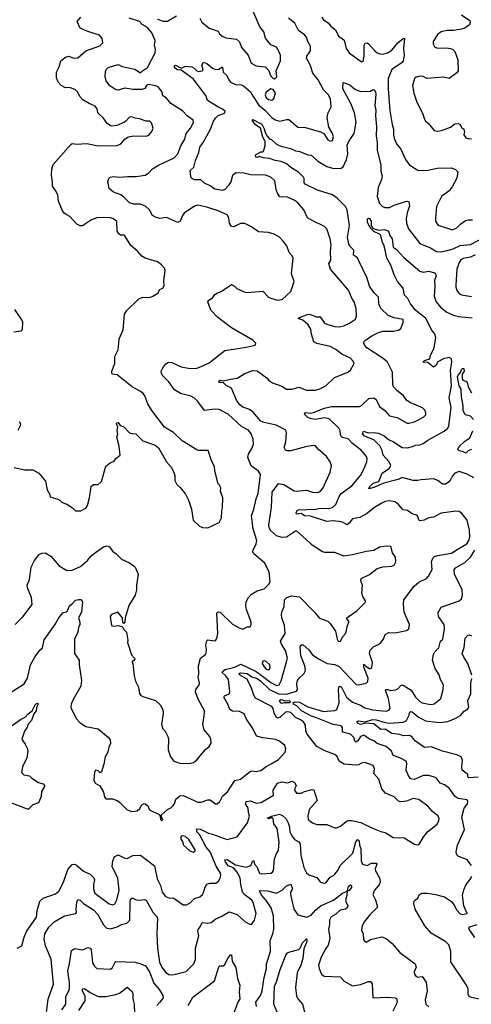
# Model space of a CAD drawing. Extents: x 2199565 to 2323334, y 894172 to 1018966.
# Tile 183 of 256: x 2228827 to 2232853, y 970085 to 978872. Entities that reach past the tile are written whole.
import ezdxf

# ---------------------------------------------------------------- set-up
doc = ezdxf.new("R2010")
doc.units = 0

msp = doc.modelspace()

# ---------------------------------------------------------------- linework, layer by layer
at = {"layer": '0CON10XD'}
for points in [[(2230433.6, 978885), (2230451.1, 978851.1), (2230515, 978796.4), (2230595, 978770.8), (2230608, 978745), (2230631.2, 978725), (2230665, 978711.5), (2230758.9, 978698.9), (2230785, 978674.4), (2230804.7, 978624.7), (2230863.6, 978555), (2230890, 978485), (2230935, 978458.9), (2231015, 978450), (2231047.8, 978417.8), (2231064, 978375), (2231085, 978347.5), (2231097, 978343), (2231118.3, 978361.7), (2231114, 978415), (2231151.4, 978505), (2231151.4, 978555), (2231126.2, 978615), (2231115, 978625.8), (2231065, 978648), (2231017.4, 978707.4), (2231004.2, 978765), (2230968.5, 978808.5), (2230905.3, 978955.3)], [(2228695, 972836), (2228865, 972945.8), (2228897.3, 972995), (2228921.5, 973115), (2228965, 973187.5), (2229007.5, 973245), (2229029.4, 973265), (2229045, 973338.8), (2229139.4, 973470.6), (2229174.6, 973535.4), (2229212, 973578), (2229249.9, 973590.1), (2229269.7, 973640.3), (2229295, 973658), (2229325, 973690.8), (2229355, 973698.6), (2229375, 973696.2), (2229387.3, 973677.3), (2229376.7, 973585), (2229350.8, 973535), (2229363.8, 973495), (2229363.8, 973475), (2229352, 973448), (2229345.8, 973405), (2229315, 973343.3), (2229315, 973290), (2229315.7, 973215), (2229355.7, 973155.7), (2229355.7, 973115), (2229377.5, 972975), (2229372, 972925), (2229301.9, 972805), (2229284.2, 972764.2), (2229283, 972733), (2229331.2, 972635), (2229365, 972596), (2229415, 972565.7), (2229525, 972543.8), (2229617.5, 972465), (2229633.3, 972445), (2229636.4, 972413.6), (2229620.7, 972379.3), (2229613.3, 972335), (2229588.8, 972295), (2229576.7, 972226.7), (2229555, 972160), (2229545, 972150), (2229525, 972168.8), (2229503.3, 972175), (2229492.5, 972155), (2229487.5, 972085), (2229498.8, 972058.8), (2229540, 972035), (2229575, 971977.5), (2229582.5, 971935), (2229595, 971920), (2229655, 971918.6), (2229694.5, 971904.5), (2229715, 971889.2), (2229785, 971820), (2229825, 971805.8), (2229875, 971812.5), (2229898, 971832), (2229915, 971866.2), (2229935, 971876.7), (2229945, 971873.3), (2229968, 971855), (2229985, 971820.8), (2230069.3, 971779.3), (2230080, 971765), (2230082.5, 971735), (2230095, 971722.5), (2230102.5, 971735), (2230090, 971755), (2230090, 971775), (2230145, 971823.8), (2230175, 971838.6), (2230191.4, 971855), (2230205.6, 971875), (2230218.8, 971915), (2230253.6, 971946.4), (2230285, 971947.1), (2230415, 971887.8), (2230445, 971887.8), (2230505, 971910.8), (2230525, 971910), (2230573.3, 971875), (2230587, 971873), (2230612, 971895), (2230635, 971943.8), (2230678.3, 971981.7), (2230745, 972081.2), (2230795.3, 972094.7), (2230885, 972166.2), (2230895, 972170), (2230935, 972162.9), (2230975, 972170.8), (2231023, 972207), (2231069.2, 972230.8), (2231135, 972268.8), (2231193.6, 972336.4), (2231200, 972365), (2231190, 972395), (2231142.3, 972432.3), (2231107.4, 972447.4), (2230995, 972461.8), (2230938.2, 972478.2), (2230906.4, 972545), (2230849.2, 972629.2), (2230828.6, 972678.6), (2230785, 972697.3), (2230725, 972701), (2230699.1, 972715), (2230681.8, 972765), (2230645.6, 972825), (2230652.2, 972837.8), (2230693.1, 972856.9), (2230700.9, 972875), (2230687.5, 972985), (2230665, 973017.4), (2230631.6, 973045), (2230633.6, 973055), (2230657.5, 973072.5), (2230745.6, 973095), (2230799.1, 973119.1), (2230935, 973055.2), (2230992.1, 973012.1), (2231065, 972955.5), (2231115, 972930.7), (2231138.5, 972935), (2231157.3, 972972.7), (2231212.7, 973175), (2231195, 973242), (2231159.4, 973299.4), (2231152.5, 973325), (2231194.5, 973395), (2231187.9, 973465), (2231163.8, 973535), (2231161.2, 973565), (2231166.1, 973593.9), (2231183.3, 973635), (2231186.8, 973693.2), (2231208, 973715), (2231250.9, 973729.1), (2231320.9, 973720.9), (2231454.3, 973585), (2231499.7, 973529.7), (2231574.2, 973504.2), (2231595, 973483.8), (2231642, 973415), (2231657.5, 973345), (2231667, 973327), (2231685, 973322.5), (2231709.2, 973370.8), (2231735, 973397.5), (2231748.8, 973465), (2231761.2, 973495), (2231761.2, 973505), (2231742.5, 973525), (2231742.5, 973535), (2231835, 973600.8), (2231910, 973675), (2231910.8, 973685), (2231886.2, 973725), (2231878, 973755), (2231883.9, 973823.9), (2231867.5, 973865), (2231871.2, 973885), (2231945, 973920), (2232015, 973973.8), (2232065, 973988.8), (2232145, 973993.8), (2232165, 974003.3), (2232180, 974035), (2232176.2, 974075), (2232150, 974115), (2232135, 974170), (2232095, 974172.5), (2232035, 974166), (2231985, 974133.8), (2231915, 974126.2), (2231795, 974095.8), (2231715.7, 974085.7), (2231635, 974116), (2231546.1, 974116.1), (2231525, 974122), (2231435, 974182.5), (2231414.4, 974204.4), (2231295, 974310), (2231285, 974308.8), (2231205, 974253.1), (2231165, 974250.6), (2231115, 974264.3), (2231064, 974314), (2231051.4, 974341.4), (2231048.9, 974365), (2231071.9, 974521.9), (2231076.7, 974655), (2231135, 974732), (2231180, 974725), (2231275, 974668.6), (2231295, 974663.3), (2231385, 974674.4), (2231435.6, 974655.6), (2231485, 974653.3), (2231507.5, 974665), (2231532.9, 974695), (2231594, 974835), (2231605, 974890), (2231596, 974925), (2231562.5, 974975), (2231489.2, 975035), (2231465, 975068), (2231445, 975070.8), (2231375, 975058.8), (2231245, 975023.6), (2231215, 975022.9), (2231195, 975030), (2231184.1, 975054.1), (2231200.6, 975105), (2231206, 975186), (2231198, 975208), (2231113.2, 975253.2), (2231005, 975276.5), (2230975, 975289.4), (2230905, 975372.5), (2230875, 975392.2), (2230815.4, 975415.4), (2230789.2, 975435), (2230758, 975475), (2230714, 975585), (2230668.4, 975608.4), (2230645, 975631.1), (2230604.6, 975635), (2230601.5, 975645), (2230615, 975653.8), (2230645, 975648.2), (2230705, 975665.2), (2230765, 975672.2), (2230834.7, 975715.3), (2230905, 975740), (2230945, 975738), (2231031.4, 975671.4), (2231045, 975654), (2231079.7, 975629.7), (2231162.4, 975602.4), (2231205, 975573.3), (2231255, 975574.2), (2231315, 975592), (2231385, 975564.3), (2231465, 975566.9), (2231502.6, 975577.4), (2231555, 975605.7), (2231632.1, 975677.9), (2231745, 975721.9), (2231777.1, 975745), (2231809.4, 975805), (2231801.1, 975825), (2231775, 975850), (2231698.3, 975888.3), (2231645, 975928.7), (2231595.6, 975955.6), (2231475, 975981.5), (2231448.3, 975998.3), (2231426.9, 976065), (2231421.3, 976111.3), (2231398.7, 976148.7), (2231349.4, 976189.4), (2231310, 976205), (2231320, 976215), (2231385, 976239.5), (2231405, 976244.4), (2231419.3, 976240.7), (2231469.4, 976219.4), (2231505, 976219.2), (2231544.4, 976165), (2231563.4, 976153.4), (2231635, 976133.1), (2231675, 976131.2), (2231715, 976141.2), (2231766, 976164), (2231819.7, 976200.3), (2231830.8, 976225), (2231825.5, 976295), (2231809.1, 976355), (2231787.8, 976387.8), (2231758.9, 976458.9), (2231596.1, 976645), (2231581.5, 976695), (2231600, 976725), (2231597.1, 976805), (2231603.1, 976863.1), (2231594.3, 976915), (2231566, 977005), (2231545, 977026.2), (2231435, 977078.9), (2231393.8, 977105), (2231360.8, 977175), (2231308.6, 977235), (2231278.1, 977258.1), (2231215, 977287.5), (2231145, 977291.2), (2231126.6, 977316.6), (2231113.3, 977355), (2231100, 977435), (2231065, 977465.8), (2231017.5, 977485), (2230886.4, 977486.4), (2230825, 977502.7), (2230755, 977504.5), (2230725, 977480), (2230707.7, 977425), (2230685, 977388), (2230655, 977356.2), (2230635, 977348), (2230565, 977360.8), (2230525, 977390.6), (2230475, 977412.5), (2230442.5, 977442.5), (2230385, 977443.8), (2230359.1, 977459.1), (2230351.9, 977471.9), (2230347.5, 977525), (2230378.2, 977555), (2230394.3, 977615), (2230424.3, 977685.7), (2230433.8, 977735), (2230463.1, 977775), (2230527.1, 977895), (2230553.1, 977965), (2230575.4, 977994.6), (2230595, 978018), (2230652.3, 978037.7), (2230658.8, 978055), (2230635, 978074.2), (2230593, 978093), (2230500.3, 978150.3), (2230485.5, 978195.5), (2230373.3, 978345), (2230265, 978420.9), (2230231.1, 978425), (2230205.5, 978445), (2230207.8, 978462.2), (2230215, 978465.3), (2230265, 978438.9), (2230305, 978456.2), (2230361.2, 978451.2), (2230380.8, 978440.8), (2230405, 978414.4), (2230425, 978410), (2230453.9, 978416.1), (2230461.2, 978425), (2230451.5, 978465), (2230465, 978493.3), (2230495, 978481.4), (2230545, 978438), (2230575, 978428), (2230605, 978431.4), (2230625, 978447.1), (2230635, 978448), (2230641.4, 978405), (2230674.5, 978374.5), (2230690, 978335), (2230705, 978315.7), (2230750, 978295), (2230805, 978291.5), (2230823.1, 978283.1), (2230885, 978226.9), (2230907.3, 978187.3), (2230959.6, 978109.6), (2231013.1, 978065), (2231075, 977998.2), (2231105, 977977.1), (2231145, 977966.5), (2231205, 977980.8), (2231225, 977980), (2231305, 977912.5), (2231375, 977908.6), (2231517.7, 977867.7), (2231537.5, 977855), (2231575, 977801.2), (2231595, 977788.8), (2231615, 977794.2), (2231625.5, 977825.5), (2231615.6, 977855), (2231582.7, 977912.7), (2231569.2, 977995), (2231574, 978035), (2231604.2, 978095), (2231598.2, 978165), (2231577.8, 978205), (2231536, 978245), (2231487.1, 978335), (2231438.6, 978395), (2231417.6, 978467.6), (2231385, 978530), (2231386, 978545), (2231406.7, 978575), (2231418, 978595), (2231420, 978635), (2231396.2, 978676.2), (2231383.5, 978715), (2231365, 978735.6), (2231310.8, 978775), (2231280, 978840), (2231223.6, 978886.4)], [(2229104.3, 974084.3), (2229178.2, 973998.2), (2229247.8, 973957.8), (2229295, 973958.2), (2229367.7, 973992.3), (2229430, 974045), (2229464, 974086), (2229501.8, 974118.2), (2229575, 974166.2), (2229605, 974176.2), (2229627, 974167), (2229655, 974127.5), (2229687.5, 974105), (2229735, 974057.5), (2229805, 974026.2), (2229845.9, 973995.9), (2229856.7, 973985), (2229883.8, 973925), (2229868.6, 973825), (2229868.6, 973785), (2229855.8, 973735), (2229800, 973645), (2229766.7, 973535), (2229762.5, 973495), (2229755, 973482.5), (2229745, 973490), (2229743.3, 973535), (2229700, 973585), (2229645, 973562.5), (2229633.3, 973545), (2229644.1, 973464.1), (2229665, 973458.8), (2229706.4, 973466.4), (2229737, 973457), (2229747, 973447), (2229757, 973427), (2229778.8, 973405), (2229790, 973335), (2229786.7, 973315), (2229823, 973203), (2229851.2, 973175), (2229853.3, 973165), (2229845, 973152.5), (2229830, 973145), (2229830, 973135), (2229836.7, 973125), (2229846.9, 973015), (2229859.8, 972969.8), (2229886, 972915), (2229895, 972860), (2229905, 972843.3), (2229925, 972832.5), (2230037.5, 972795), (2230078.8, 972758.8), (2230104, 972715), (2230105.8, 972684.2), (2230090.7, 972580.7), (2230103.9, 972543.9), (2230123.6, 972523.6), (2230148, 972475), (2230153.8, 972455), (2230150, 972355), (2230171.2, 972295), (2230202, 972255), (2230255, 972235.7), (2230335, 972233.8), (2230375, 972243.3), (2230405, 972266.7), (2230482, 972358), (2230516.7, 972385), (2230532.5, 972415), (2230531.7, 972451.7), (2230522.5, 972475), (2230470.6, 972535), (2230459.2, 972585), (2230464, 972625), (2230472.5, 972655), (2230474, 972705), (2230418.3, 972808.3), (2230394.3, 972875), (2230395.8, 972895), (2230425.8, 972935), (2230429.5, 972950.5), (2230418, 973005), (2230424.2, 973035), (2230420, 973105), (2230438.8, 973175), (2230485, 973210), (2230490.8, 973245), (2230485.9, 973294.1), (2230495, 973327.5), (2230505, 973336.2), (2230565, 973328), (2230576, 973335), (2230588.3, 973361.7), (2230592.2, 973395), (2230583.8, 973575), (2230595, 973586.7), (2230615, 973583.3), (2230725, 973478.8), (2230784.1, 973444.1), (2230815, 973433.3), (2230855, 973453.3), (2230880, 973455), (2230889.3, 973470.7), (2230890, 973495), (2230848.9, 973608.9), (2230842.2, 973645), (2230844.5, 973675.5), (2230865.5, 973714.5), (2230894.2, 973745), (2230945, 973775.5), (2231006.4, 973793.6), (2231047.8, 973835), (2231059.1, 973855), (2231050.2, 973940.2), (2231013.1, 974023.1), (2230915, 974105.8), (2230900.8, 974125), (2230934.4, 974195), (2230940.6, 974225), (2230908.6, 974328.6), (2230891.8, 974445), (2230914.4, 974505), (2230933.8, 974595), (2230952.5, 974645), (2230974.5, 974814.5), (2230955, 974844.2), (2230890.2, 974890.2), (2230860.8, 974965), (2230865.6, 974995), (2230899.4, 975050.6), (2230912.1, 975085), (2230907.6, 975127.6), (2230890, 975175), (2230865, 975208.8), (2230805, 975240), (2230761.5, 975281.5), (2230685, 975352.5), (2230605, 975392.7), (2230563.7, 975396.3), (2230473.3, 975385), (2230415, 975466), (2230386, 975495), (2230345, 975514.4), (2230265, 975533.3), (2230207.3, 975567.3), (2230155, 975639.2), (2230102.5, 975695), (2230090, 975715), (2230088.8, 975735), (2230101.2, 975765), (2230128.3, 975801.7), (2230153.9, 975816.1), (2230183.9, 975813.9), (2230265, 975774), (2230345, 975759.2), (2230405, 975763.3), (2230445, 975775.6), (2230515, 975809.4), (2230655, 975918.8), (2230845, 975948), (2230925, 975967.5), (2230932.5, 975985), (2230905, 976013.3), (2230715, 976122), (2230593, 976213), (2230530.3, 976280.3), (2230503.8, 976355), (2230511.7, 976368.3), (2230545, 976388.8), (2230564.3, 976415.7), (2230585, 976431.2), (2230624.2, 976445.8), (2230715, 976508.8), (2230742.5, 976495), (2230763.9, 976473.9), (2230835, 976440), (2230855, 976436.2), (2230995, 976448.8), (2231045, 976396.7), (2231065, 976386.2), (2231125, 976369.2), (2231166.4, 976373.6), (2231245, 976446.7), (2231273.8, 976535), (2231249.4, 976605), (2231266, 976745), (2231256.2, 976765), (2231228.8, 976795), (2231208.8, 976855), (2231176.2, 976895), (2231142.3, 976932.3), (2231095, 976958.8), (2231045, 976972), (2230955, 976978.6), (2230893.2, 977023.2), (2230835, 977054.2), (2230795, 977052.5), (2230735, 977022.9), (2230715, 977027.1), (2230695.8, 977055), (2230691.4, 977105), (2230675, 977130), (2230595, 977166.2), (2230495, 977198.6), (2230415, 977216), (2230385, 977209.2), (2230292.5, 977145), (2230277.5, 977125), (2230255.8, 977075), (2230235, 977060.8), (2230135, 977107.5), (2230075, 977098), (2230038.3, 977108.3), (2230012, 977125), (2229984, 977175), (2229951.2, 977205), (2229905, 977224.4), (2229845, 977226.4), (2229805, 977237.3), (2229750.7, 977290.7), (2229727.6, 977307.6), (2229663.7, 977333.7), (2229624.6, 977364.6), (2229612.3, 977427.7), (2229620, 977455), (2229634.6, 977465.4), (2229665, 977472.5), (2229715, 977465.7), (2229786.8, 977473.2), (2229865, 977471.1), (2229945, 977484.4), (2229975, 977503.3), (2230010.2, 977539.8), (2230065, 977573.3), (2230205, 977640), (2230237.1, 977675), (2230262.7, 977745), (2230297.5, 977805), (2230312.1, 977855), (2230350, 977905), (2230375.7, 977955), (2230374, 977975), (2230321.2, 978011.2), (2230277.3, 978057.3), (2230173.6, 978123.6), (2230135, 978172.5), (2230102.7, 978192.7), (2230095.6, 978225.6), (2230065, 978271.2), (2230041.7, 978281.7), (2229975, 978293.2), (2229961.5, 978288.5), (2229940.9, 978259.1), (2229915, 978249), (2229837.8, 978247.8), (2229765, 978261.1), (2229705, 978242.2), (2229685, 978247.3), (2229631.4, 978281.4), (2229598.7, 978325), (2229588.1, 978365), (2229591.2, 978408.8), (2229599.9, 978430.1), (2229615.8, 978444.2), (2229705, 978470.8), (2229741.1, 978455), (2229851.7, 978431.7), (2229905, 978398.8), (2229920, 978415), (2229966.7, 978445), (2230034.1, 978575), (2230038, 978605), (2230028.7, 978645), (2230033.6, 978685), (2230004.5, 978754.5), (2229965, 978800.8), (2229918, 978828), (2229895, 978855.5), (2229802, 978885)], [(2229649.3, 977920.7), (2229635, 977923.8), (2229605, 977946.2), (2229571.1, 977995), (2229531.4, 978031.4), (2229522.5, 978045), (2229517.6, 978077.6), (2229500.3, 978100.3), (2229445, 978123.8), (2229388.2, 978158.2), (2229361.5, 978185), (2229345.8, 978225.8), (2229324.7, 978244.7), (2229275, 978266.9), (2229235, 978264.3), (2229195, 978286), (2229170.8, 978315), (2229156, 978355), (2229153.8, 978405), (2229177.7, 978452.3), (2229193.8, 978505), (2229235, 978538.8), (2229263.9, 978546.1), (2229305, 978528.6), (2229345, 978532.9), (2229415, 978594.2), (2229541.7, 978638.3), (2229566.7, 978665), (2229562.5, 978705), (2229537.5, 978735), (2229435.4, 978765.4), (2229365, 978796.2), (2229338, 978855), (2229370.8, 978895)], [(2230055, 978876.9), (2230105, 978858.9), (2230145, 978858), (2230225, 978906.2)], [(2231521.5, 978895), (2231535, 978871.9), (2231575.6, 978845), (2231601.1, 978815)], [(2232765, 978914.2), (2232838.8, 978865), (2232843.3, 978845), (2232836.2, 978825), (2232795, 978797.5), (2232765, 978788.1), (2232695.7, 978775.7), (2232635, 978776.9), (2232583.3, 978765), (2232550.7, 978739.3), (2232523.4, 978696.6), (2232513, 978677), (2232512, 978655), (2232527.7, 978627.7), (2232555, 978618.8), (2232635, 978621.2), (2232665, 978616.2), (2232685, 978608.8), (2232705, 978586.7), (2232734, 978515), (2232736, 978415), (2232725, 978398.8), (2232655, 978347.5), (2232605, 978359.2), (2232455, 978348.5), (2232425, 978364.5), (2232395, 978368.9), (2232361.1, 978358.9), (2232345, 978346.2), (2232330, 978285), (2232340.6, 978215), (2232367.1, 978135), (2232416.8, 978036.8), (2232435.8, 977985), (2232445.7, 977965.7), (2232467.8, 977947.8), (2232522.2, 977882.2), (2232555, 977877.5), (2232587, 977883), (2232668.6, 977911.4), (2232705, 977941.2), (2232735, 977944.2), (2232749.7, 977939.7), (2232768.3, 977908.3), (2232787.5, 977895), (2232792.5, 977875), (2232786.7, 977845), (2232805, 977816.7), (2232835, 977810), (2232855, 977812.9)], [(2231601.1, 978815), (2231641.8, 978781.8), (2231669.4, 978725), (2231702.5, 978705), (2231718, 978688), (2231738.1, 978615), (2231765, 978577.5), (2231875, 978496.7), (2231887.7, 978502.3), (2231897.5, 978545), (2231899.1, 978645), (2231907.8, 978662.2), (2231925, 978664.4), (2231935, 978657.8), (2231992.9, 978592.9), (2232015, 978576.2), (2232036.9, 978566.9), (2232065, 978564.7), (2232105, 978577.1), (2232145, 978600.6), (2232197.3, 978665), (2232245, 978705.4), (2232257, 978707), (2232249.6, 978615), (2232253.1, 978555), (2232245.6, 978505), (2232235, 978490.5), (2232143.7, 978426.3), (2232112.7, 978347.3), (2232110.4, 978255), (2232127.7, 978062.3), (2232146.1, 977936.1), (2232159.4, 977895), (2232158.3, 977841.7), (2232165, 977813.3), (2232186.9, 977765), (2232225.6, 977715), (2232265, 977623.3), (2232300.3, 977580.3), (2232365, 977533.8), (2232385, 977526), (2232465, 977528.1), (2232547.8, 977547.8), (2232675, 977548.6), (2232712.5, 977535), (2232733.3, 977515), (2232725, 977456.7), (2232681.1, 977378.9), (2232655, 977344.2), (2232586.5, 977293.5), (2232542.5, 977205), (2232532.7, 977097.3), (2232535, 977072.5), (2232551.2, 977045), (2232565, 977034.2), (2232686.1, 976996.1), (2232724, 977015), (2232758.9, 977051.1), (2232800.5, 977079.5), (2232825, 977085.5), (2232864.5, 977084.5)], [(2231013.9, 977785), (2230992.9, 977825), (2230974.5, 977905), (2230928.5, 977935), (2230900, 977975), (2230905, 977981.2), (2230985, 977938.6), (2231005, 977898.8), (2231013.9, 977863.9), (2231033.1, 977833.1), (2231055, 977808), (2231075, 977798.8), (2231115, 977762.5), (2231155, 977742.9), (2231243, 977723), (2231285, 977701.1), (2231325, 977695.3), (2231395, 977666.5), (2231425, 977663.5), (2231485, 977609.1), (2231565, 977560.9), (2231615, 977545.5), (2231686.7, 977543.3), (2231711.5, 977558.5), (2231740, 977625), (2231751.1, 977675), (2231747.2, 977755), (2231769.1, 977800.9), (2231809.1, 977855), (2231825, 977957.5), (2231811.5, 978041.5), (2231780, 978125), (2231708.6, 978255), (2231710, 978310), (2231769.7, 978289.7), (2231815, 978251.2), (2231865, 978231.5), (2231955, 978233.3), (2231975, 978247.5), (2231985, 978246.2), (2231997.7, 978227.7), (2232000.9, 978205), (2231992.3, 978105), (2232001.5, 978065), (2231998.5, 978015), (2232007.8, 977915), (2232004.7, 977835), (2232013.4, 977775), (2232014.6, 977705), (2232045.5, 977575.5), (2232046.8, 977516.8), (2232058.9, 977478.9), (2232051.1, 977445), (2232021.8, 977375), (2232013.5, 977295), (2232035, 977232.5), (2232060.8, 977205), (2232082.5, 977195), (2232123.1, 977196.9), (2232165, 977216.9), (2232265, 977249.5), (2232285, 977252.5), (2232295, 977246), (2232300.7, 977209.3), (2232280.6, 977149.4), (2232271.5, 977095), (2232275.5, 977055), (2232294.4, 977005), (2232395, 976875.6), (2232490, 976835), (2232543, 976803), (2232575, 976800.8), (2232625, 976808.6), (2232691.7, 976828.3), (2232755, 976858.2), (2232845, 976866.5), (2232925, 976908.5)], [(2231075, 978152.5), (2231092.6, 978167.4), (2231106, 978215), (2231085, 978247.5), (2231065, 978254), (2231023.3, 978225), (2231015, 978200), (2231025, 978178.1), (2231045, 978160), (2231075, 978152.5)], [(2228777.5, 974875), (2228873.4, 974853.4), (2228945, 974854.4), (2228996.2, 974826.2), (2229058, 974755), (2229070, 974675), (2229093.8, 974635), (2229097.5, 974615), (2229175, 974590), (2229205, 974564), (2229247, 974547), (2229296.7, 974515), (2229325, 974488.8), (2229371.2, 974488.8), (2229415, 974513.3), (2229431.2, 974535), (2229450, 974605), (2229462.5, 974707.5), (2229483.3, 974723.3), (2229525, 974723.3), (2229555, 974750), (2229595, 974887.5), (2229633.9, 974916.1), (2229669.3, 974930.7), (2229682.5, 974955), (2229722.5, 974985), (2229713.3, 975065), (2229692, 975145), (2229700, 975175), (2229696.7, 975205), (2229702.5, 975235), (2229690, 975265), (2229692.5, 975275), (2229705, 975276.7), (2229721.7, 975251.7), (2229755, 975237.5), (2229805.9, 975185.9), (2229825, 975178), (2229862.5, 975175), (2229923, 975113), (2230033.9, 975073.9), (2230065, 975052.5), (2230136.7, 974925), (2230178.8, 974875), (2230201.7, 974831.7), (2230210, 974805), (2230210.7, 974760.7), (2230227.5, 974725), (2230257.7, 974697.7), (2230305, 974637.5), (2230331.2, 974585), (2230358.8, 974505), (2230372, 974405), (2230430.7, 974350.7), (2230455, 974341.2), (2230503, 974337), (2230605, 974383.3), (2230626, 974425), (2230628.3, 974491.7), (2230636, 974515), (2230638, 974605), (2230616.2, 974665), (2230620, 974695), (2230608.3, 974718.3), (2230595, 974730), (2230566, 974845), (2230562, 974885), (2230536.1, 974936.1), (2230506.2, 975026.2), (2230425, 975026.7), (2230405, 975033.3), (2230275, 975113.3), (2230198.8, 975188.8), (2230116.7, 975235), (2230004.5, 975384.5), (2229969.2, 975445), (2229942, 975515), (2229926.2, 975535), (2229903.3, 975555), (2229830, 975595), (2229695, 975702.5), (2229655, 975707.5), (2229647.5, 975715), (2229648.8, 975735), (2229675.8, 975805), (2229673.6, 975866.4), (2229703.3, 975925), (2229709.2, 975985), (2229712, 976025), (2229750, 976105), (2229760, 976245), (2229780, 976275), (2229889.5, 976380.5), (2229925, 976396.7), (2229985, 976393.8), (2230015, 976403.3), (2230059.3, 976430.7), (2230077, 976463), (2230103.3, 976476.7), (2230113.6, 976496.4), (2230112, 976545), (2230123.3, 976635), (2230116.7, 976655), (2230090, 976685), (2230055, 976711.2), (2229945, 976744.4), (2229915, 976760.6), (2229876.7, 976805), (2229816.8, 976856.8), (2229765, 976943.3), (2229755, 976948.8), (2229725, 976947.5), (2229710.7, 976960.7), (2229696.7, 976985), (2229691.7, 977071.7), (2229657.7, 977097.7), (2229625, 977106), (2229515, 977104), (2229467.5, 977085), (2229385, 977032.5), (2229365, 977032.5), (2229335, 977047.5), (2229274.4, 977114.4), (2229242.1, 977132.1), (2229222.9, 977145), (2229208.1, 977165), (2229172, 977252), (2229165.4, 977305.4), (2229150, 977345), (2229120, 977385), (2229120, 977425), (2229109.4, 977485), (2229113.5, 977536.5), (2229125, 977580), (2229285, 977761.2), (2229295, 977765.8), (2229335, 977760.8), (2229425, 977765.8), (2229527.3, 977747.3), (2229695, 977748), (2229728.8, 977765), (2229764, 977805), (2229795, 977825.6), (2229845, 977835.8), (2229955, 977831.2), (2229978.8, 977841.2), (2230005, 977873.3), (2230016, 977905), (2230000.7, 977950.7), (2229987.5, 977965), (2229955, 977966.2), (2229895, 977988), (2229855, 977992), (2229825, 978004), (2229805, 978001.2), (2229772.5, 977965), (2229755.4, 977954.6), (2229693.4, 977926.6), (2229649.3, 977920.7)], [(2228805, 970586.2), (2228844.1, 970605.9), (2228865.8, 970685), (2228886.9, 970735), (2228977.6, 970862.4), (2228981.1, 970918.9), (2229006.5, 971005), (2229035, 971033.3), (2229145, 971070), (2229174.5, 971095.5), (2229217.1, 971175), (2229255, 971287.1), (2229295, 971333.6), (2229315, 971336.7), (2229330.2, 971330.2), (2229395, 971272.2), (2229454, 971245), (2229486.9, 971215), (2229493.1, 971195), (2229483.8, 971155), (2229483.1, 971115), (2229497.6, 971077.6), (2229625, 970981.1), (2229655, 970971.9), (2229675, 970982.5), (2229693, 971017), (2229713.7, 971105), (2229702.1, 971212.1), (2229652.2, 971315), (2229655.7, 971364.3), (2229665, 971390), (2229675.9, 971404.1), (2229705, 971420), (2229765, 971390), (2229785, 971387.1), (2229835, 971412), (2229905, 971417.1), (2230029.8, 971319.8), (2230052.7, 971205), (2230081.8, 971145), (2230096.9, 971085), (2230125, 971048.1), (2230155, 971035.6), (2230202, 971032), (2230285, 970973.3), (2230315, 970974), (2230345, 970990.8), (2230385, 971030.6), (2230432.5, 971045), (2230455, 971063.8), (2230466.6, 971083.4), (2230479.3, 971130.7), (2230495, 971156), (2230523, 971167), (2230575, 971166), (2230598, 971185), (2230615, 971210), (2230620.6, 971235), (2230616.5, 971255), (2230576.8, 971316.8), (2230523.6, 971445), (2230488.1, 971488.1), (2230430.6, 971600.6), (2230405.9, 971625), (2230405, 971650.8), (2230438.8, 971648.8), (2230511.3, 971611.3), (2230545, 971604.6), (2230675, 971557.1), (2230765, 971580), (2230857.5, 971705), (2230875.8, 971765), (2230867.3, 971797.3), (2230863.3, 971835), (2230840.5, 971875), (2230846.4, 971893.6), (2230885, 971901.2), (2230935, 971880), (2230980, 971885), (2231088.8, 971951.2), (2231085.6, 971995), (2231125, 972057.1), (2231165, 972071.5), (2231215, 972060.8), (2231255, 972076.9), (2231276, 972065), (2231288.8, 972045), (2231291.2, 972035), (2231278.6, 972011.4), (2231277.8, 971995), (2231295, 971970), (2231340, 971970), (2231365, 971983.8), (2231435, 972002.5), (2231448.6, 971998.6), (2231479.4, 971905), (2231407.1, 971822.9), (2231394.5, 971764.5), (2231397.5, 971735), (2231436, 971705), (2231475, 971690), (2231565, 971688.8), (2231635, 971660), (2231655, 971660), (2231686.1, 971673.9), (2231737.5, 971715), (2231755.9, 971724.1), (2231785, 971726), (2231866.6, 971706.6), (2231971.7, 971658.3), (2232045, 971626.2), (2232085, 971619.2), (2232155, 971573.8), (2232255, 971571.4), (2232345, 971514.2), (2232375, 971508), (2232392.3, 971517.7), (2232424, 971575), (2232462, 971625), (2232547.4, 971692.6), (2232564.3, 971725), (2232566.5, 971745), (2232555, 971768.1), (2232506.9, 971806.9), (2232464.1, 971854.1), (2232384.1, 971914.1), (2232335, 971921.5), (2232275, 971898.9), (2232222.3, 971892.3), (2232205, 971898.8), (2232165, 971936), (2232088.3, 971968.3), (2232056.5, 972006.5), (2232027.1, 972095), (2231983.8, 972143.8), (2231991.1, 972185), (2231977.5, 972215), (2231905, 972241.9), (2231875, 972238.1), (2231846.9, 972223.1), (2231825, 972219.2), (2231718.9, 972228.9), (2231676.2, 972255), (2231656.6, 972296.6), (2231636.2, 972315), (2231548.3, 972348.3), (2231475, 972384.4), (2231388.6, 972495), (2231376.2, 972525), (2231374, 972575), (2231355.6, 972605), (2231329.2, 972625), (2231284.7, 972644.7), (2231245, 972687.8), (2231215, 972695.9), (2231195, 972692.3), (2231145, 972645.5), (2231125, 972640), (2231116.3, 972646.3), (2231094.2, 972684.2), (2231087.1, 972725), (2231075, 972742.9), (2230928.1, 972818.1), (2230912.7, 972842.7), (2230893.9, 972905), (2230855.7, 972985.7), (2230785.6, 973025), (2230783.1, 973036.9), (2230795, 973044), (2230855, 973036.6), (2230896.6, 973006.7), (2230945, 972991.4), (2230972.4, 972972.4), (2231053, 972893), (2231135, 972855.5), (2231205, 972851.3), (2231295, 972878.9), (2231304.5, 972895), (2231297.8, 972945), (2231304.2, 972975), (2231320.3, 972999.7), (2231358.8, 973035), (2231374.2, 973065), (2231370, 973105), (2231332.5, 973195), (2231326, 973275), (2231335, 973291.2), (2231345, 973296), (2231355, 973293.8), (2231405, 973249.2), (2231435.3, 973205.3), (2231489.5, 973169.5), (2231567, 973127), (2231635, 973118.2), (2231675, 973100.8), (2231825, 972939.2), (2231845, 972935.8), (2231905, 972947.5), (2231923, 972957), (2231931.1, 972968.9), (2231933.8, 972995), (2231894.6, 973095), (2231895, 973120), (2231911.8, 973101.8), (2231945, 973082.5), (2231955, 973080.8), (2231965, 973090), (2231972.2, 973135), (2231946.4, 973215), (2231950, 973245), (2231985, 973278.5), (2232025, 973296.5), (2232046.6, 973313.4), (2232068.9, 973345), (2232084.5, 973385.5), (2232118.3, 973401.7), (2232175, 973400.4), (2232275, 973420.4), (2232295, 973435.8), (2232302.7, 973475), (2232255.6, 973585), (2232247.1, 973655), (2232250, 973695), (2232343.2, 973816.8), (2232385, 973851.1), (2232453.8, 973885), (2232470, 973905), (2232502.9, 973965), (2232497.8, 974035), (2232509.2, 974065), (2232525, 974080), (2232550.6, 974089.4), (2232675, 974109.7), (2232726.7, 974143.3), (2232811.8, 974195), (2232831.6, 974225), (2232838.8, 974255), (2232836.2, 974316.2), (2232815, 974406), (2232768.1, 974465), (2232745, 974481.5), (2232715, 974484.5), (2232585, 974466.7), (2232515, 974432.9), (2232473, 974427), (2232433.8, 974406.2), (2232395, 974400), (2232385, 974408), (2232373.1, 974443.1), (2232365, 974450.8), (2232325, 974463.1), (2232285, 974490.8), (2232245, 974496.7), (2232205, 974546.7), (2232175, 974569.4), (2232121.7, 974578.3), (2232085, 974572.2), (2232055, 974558.1), (2231990.5, 974519.5), (2231917.4, 974462.6), (2231859.5, 974430.5), (2231795, 974416.5), (2231765, 974378.9), (2231745, 974364.5), (2231705, 974386.7), (2231675, 974394.5), (2231615, 974398.8), (2231565, 974392.3), (2231420.4, 974440.4), (2231365, 974444), (2231335, 974464.7), (2231295, 974460), (2231292.7, 974472.7), (2231304.5, 974495), (2231325, 974501.2), (2231365, 974496.9), (2231405, 974505.2), (2231445, 974500), (2231495, 974509.5), (2231595, 974511.8), (2231615, 974518.7), (2231644.2, 974545.8), (2231674.3, 974615.7), (2231693.3, 974645), (2231788, 974712), (2231865.4, 974805), (2231892.2, 974855), (2231921.9, 974925), (2231924.3, 974955), (2231917.5, 974975), (2231870.7, 975030.7), (2231795, 975090), (2231755, 975132.9), (2231705, 975143.1), (2231695, 975150.5), (2231687.3, 975167.3), (2231684.2, 975205), (2231673.8, 975223.8), (2231585, 975308.6), (2231545, 975318.8), (2231465, 975304.6), (2231415, 975311.5), (2231395, 975322.1), (2231372.7, 975345), (2231367.1, 975355), (2231374.6, 975365.4), (2231415, 975360.5), (2231445, 975365.6), (2231545, 975404.5), (2231605, 975420.9), (2231855, 975421.4), (2231875, 975430), (2231938.8, 975491.2), (2231985, 975496.2), (2232005, 975483.3), (2232035, 975421.2), (2232083.2, 975383.2), (2232125, 975336.2), (2232191.7, 975321.7), (2232281.7, 975271.7), (2232295, 975270), (2232345, 975284.3), (2232426.7, 975325), (2232446.2, 975345), (2232448, 975365), (2232437.9, 975387.9), (2232417, 975407), (2232305.5, 975455.5), (2232275, 975476), (2232247.5, 975515), (2232185.6, 975565.6), (2232160, 975595), (2232152.5, 975615), (2232150, 975725), (2232105, 975814.4), (2232066.9, 975846.9), (2231922.2, 975942.2), (2231903.6, 975963.6), (2231896.1, 975985), (2231898.8, 976001.2), (2231908.3, 976011.7), (2231965, 976050.9), (2232025, 976080.4), (2232065, 976090.9), (2232155, 976092.5), (2232205, 976101.2), (2232223.9, 976116.1), (2232245, 976170), (2232246.7, 976195), (2232165, 976210), (2232112, 976232), (2232046, 976295), (2232029.4, 976335), (2232026, 976395), (2231985, 976436.9), (2231944.6, 976495), (2231925.7, 976565.8), (2231850.8, 976720.8), (2231836.9, 976746.9), (2231801.9, 976771.9), (2231806.7, 976815), (2231769.6, 976849.6), (2231760.6, 976870.6), (2231748.9, 976928.9), (2231766.2, 977036.2), (2231747.3, 977175), (2231731.9, 977205), (2231658, 977278), (2231615, 977310.4), (2231481.8, 977351.8), (2231372.9, 977405), (2231361.4, 977415), (2231362.7, 977455), (2231356.3, 977466.3), (2231311.5, 977511.5), (2231245, 977551.8), (2231204.8, 977584.8), (2231157, 977607), (2231104.9, 977614.8), (2231055, 977633.8), (2230998.3, 977638.3), (2230965, 977652.5), (2230945, 977642), (2230933.3, 977645), (2230930, 977665), (2230975, 977692.5), (2230995, 977692.5), (2231000.7, 977699.3), (2231014.2, 977745.8), (2231013.9, 977785)], [(2232875, 974781.9), (2232815, 974817.3), (2232745, 974838.9), (2232705, 974824.2), (2232685, 974801.2), (2232660.8, 974755), (2232625, 974725.6), (2232595, 974728.1), (2232555, 974758.1), (2232515, 974773.3), (2232403.9, 974766.1), (2232375, 974758.5), (2232335, 974760), (2232235, 974787.3), (2232202.3, 974767.7), (2232073.3, 974736.7), (2231985, 974696.4), (2231940, 974685), (2231947.5, 974705), (2231979.4, 974735), (2232028, 974752), (2232059.1, 974825), (2232125, 974870), (2232135.4, 974895), (2232118, 974928), (2232067.3, 974985), (2232057, 975027), (2232037.6, 975067.6), (2231985, 975121.2), (2231900.8, 975155), (2231884, 975175), (2231891.2, 975198.8), (2231935, 975185.6), (2231985, 975189.2), (2232025, 975180.9), (2232075, 975157.5), (2232116.1, 975126.1), (2232159.4, 975105), (2232235, 975054.6), (2232285, 975051.5), (2232328, 975062), (2232355, 975074.4), (2232395, 975078.2), (2232425, 975089.6), (2232465, 975118.5), (2232610.6, 975199.4), (2232643.4, 975226.6), (2232653.2, 975246.8), (2232672.2, 975412.2), (2232656.5, 975496.5), (2232677.2, 975605), (2232666.6, 975743.4), (2232680.6, 975815), (2232676.7, 975845), (2232655, 975858.5), (2232604.7, 975845.3), (2232555, 975818), (2232537.1, 975785), (2232515, 975770), (2232465, 975812.2), (2232420, 975815), (2232435, 975830), (2232482.9, 975845), (2232489.5, 975875), (2232522.3, 975945), (2232536.1, 976035), (2232527.3, 976065), (2232502.1, 976102.1), (2232447.8, 976205), (2232355, 976280.8), (2232310.7, 976335), (2232286.2, 976385), (2232258.5, 976415), (2232246.8, 976475), (2232195, 976536.7), (2232165.5, 976595), (2232135, 976681.2), (2232100.6, 976745), (2232076.1, 976856.1), (2232060, 976885), (2232046.2, 976945), (2232035, 976958.2), (2231985, 976980.5), (2231952.5, 977015), (2231928.4, 977065), (2231926.1, 977093.9), (2231935, 977101.8), (2231945, 977097.7), (2231961.1, 977075), (2231960.4, 977030.4), (2231978.8, 977008.8), (2232025, 976992.5), (2232079.5, 976999.5), (2232113.7, 976983.7), (2232126, 976946), (2232146.2, 976915), (2232155, 976842.5), (2232184.2, 976824.2), (2232250.6, 976750.6), (2232395, 976627.5), (2232425, 976617.5), (2232475, 976628), (2232525, 976611.4), (2232535, 976602), (2232538.5, 976585), (2232525.5, 976545), (2232529.1, 976495), (2232521.5, 976405), (2232538.2, 976355), (2232577.6, 976307.6), (2232635, 976261.5), (2232694, 976235), (2232735, 976224.2), (2232860.2, 976210.2)], [(2232886, 976774), (2232845, 976752.8), (2232780.1, 976739.9), (2232760.9, 976729.1), (2232744, 976705), (2232723.8, 976645), (2232715.7, 976505), (2232715.8, 976485), (2232728.3, 976448.3), (2232746.2, 976425), (2232765, 976415.7), (2232855, 976401.5)], [(2228780, 976285), (2228847.5, 976185), (2228852.5, 976175), (2228850, 976105), (2228837.7, 976092.3), (2228775, 976082.5)], [(2232873.3, 975305), (2232844.7, 975334.7), (2232799.5, 975345), (2232781.3, 975385), (2232781.8, 975425), (2232765.3, 975505), (2232762.7, 975575), (2232745, 975603.1), (2232731.2, 975685), (2232735, 975700.8), (2232758, 975722), (2232765, 975750.8), (2232775, 975759.4), (2232785, 975758), (2232790, 975735), (2232771.7, 975708.3), (2232770, 975665), (2232776.7, 975655), (2232805, 975646.7), (2232816.1, 975636.1), (2232826.2, 975595), (2232853.3, 975543.3)], [(2228822.5, 975285), (2228832.5, 975265), (2228831.7, 975248.3), (2228808.8, 975205)], [(2232855, 975037.1), (2232824.4, 975025.6), (2232805, 975003.3), (2232775, 975017.5), (2232743.6, 975023.6), (2232732.5, 975035), (2232745, 975063.8), (2232795, 975110), (2232840.6, 975139.4), (2232866.1, 975203.9)], [(2232853.6, 971323.6), (2232816.7, 971375), (2232737, 971407), (2232725, 971420), (2232717.1, 971445), (2232728.6, 971505), (2232790.8, 971645), (2232769.2, 971755), (2232790, 971835), (2232818, 971875), (2232823.3, 971895), (2232815, 971910), (2232735, 971923.1), (2232710.2, 971940.2), (2232655, 972014.2), (2232615, 972043.8), (2232575, 972058.8), (2232540, 972105), (2232525, 972112.9), (2232475, 972127.1), (2232425, 972125.5), (2232345, 972092.5), (2232315, 972097.1), (2232296.7, 972116.7), (2232273.3, 972175), (2232279.2, 972235), (2232271.2, 972255), (2232215, 972284.3), (2232157.5, 972305), (2232140, 972345), (2232095, 972386.2), (2232013.7, 972413.7), (2231985, 972436.4), (2231945, 972452.2), (2231895, 972485.6), (2231865, 972475.7), (2231841.8, 972435), (2231823.8, 972423.8), (2231813, 972433), (2231804.6, 972465), (2231775, 972494.6), (2231704.2, 972514.2), (2231705.3, 972555), (2231691.2, 972571.2), (2231621.5, 972581.5), (2231472.6, 972642.6), (2231426.8, 972655), (2231338.1, 972705), (2231299.4, 972745), (2231267.6, 972765), (2231263.5, 972775), (2231275.9, 972784.1), (2231321.6, 972781.6), (2231395, 972739.1), (2231535, 972698.1), (2231635, 972705.6), (2231655, 972716.2), (2231674.2, 972775), (2231667.6, 972895), (2231675, 972922.5), (2231685, 972925.6), (2231695.5, 972915.5), (2231738.9, 972825), (2231795, 972782.2), (2231865, 972753.3), (2231905, 972729.7), (2231975, 972712), (2232095, 972699.6), (2232118.7, 972711.3), (2232128.4, 972725), (2232116, 972815), (2232088.9, 972885), (2232092.9, 972895), (2232105.2, 972895.2), (2232135, 972886.2), (2232178.2, 972891.8), (2232199.2, 972900.8), (2232225, 972931.2), (2232235, 972936), (2232245, 972932.5), (2232317.3, 972887.3), (2232354.6, 972825), (2232395, 972786.4), (2232415, 972775.5), (2232475, 972763.8), (2232495, 972760.9), (2232522.4, 972767.6), (2232580.6, 972815), (2232603.1, 972895), (2232605.7, 972935.7), (2232579.2, 972985), (2232565, 973026.7), (2232530.6, 973080.6), (2232506.9, 973155), (2232515, 973206.2), (2232528.7, 973231.3), (2232562.8, 973267.2), (2232577.5, 973325), (2232598, 973345), (2232612.9, 973435), (2232611.1, 973475), (2232561.9, 973545), (2232557, 973583), (2232585, 973628.6), (2232744.4, 973685.6), (2232765.8, 973705), (2232775.8, 973735.8), (2232771.5, 973785), (2232703.8, 973923.8), (2232698.7, 973961.3), (2232710.9, 973979.1), (2232795, 974027.8), (2232845, 974075.6), (2232885, 974137.5)], [(2228786.7, 973475), (2228855, 973543.3), (2228937.3, 973652.7), (2228931.2, 973715), (2228895, 973802.5), (2228894, 973825), (2228914, 973875), (2228928.8, 973985), (2228958.8, 974045), (2229000.7, 974099.3), (2229025, 974110), (2229055, 974113.3), (2229104.3, 974084.3)], [(2232856.2, 973023.8), (2232821.2, 973125), (2232785, 973181.8), (2232771.6, 973215), (2232790.5, 973269.5), (2232797.6, 973352.4), (2232821.2, 973378.8), (2232835, 973383.3), (2232855, 973374)], [(2231045, 973070), (2231054.2, 973075.8), (2231060, 973095), (2231055.5, 973115.5), (2231023.3, 973145), (2231005, 973150.8), (2230993.1, 973146.9), (2230989.2, 973125), (2231005, 973098), (2231025, 973075.8), (2231045, 973070)], [(2232915, 972110.6), (2232830, 972105), (2232821.4, 972115), (2232822, 972135), (2232772.2, 972175), (2232768, 972205), (2232775.8, 972265), (2232763.9, 972293.9), (2232725, 972312.7), (2232597.5, 972345), (2232495, 972383.8), (2232435, 972376.2), (2232355, 972434.7), (2232325, 972470), (2232305, 972484), (2232245, 972482), (2232215, 972492.5), (2232145, 972502.8), (2232085, 972539.3), (2232045, 972538.8), (2231985, 972589.1), (2231906.8, 972593.2), (2231865, 972581.9), (2231837.3, 972595), (2231831.4, 972605), (2231846.6, 972613.4), (2231902.8, 972607.2), (2231975.6, 972625.6), (2232005, 972623.5), (2232085, 972599.1), (2232125, 972594), (2232245.8, 972604.2), (2232265, 972610.9), (2232279.4, 972625), (2232298.1, 972665), (2232300.6, 972685), (2232315, 972698.1), (2232327.1, 972695), (2232379.5, 972649.5), (2232445.5, 972615.5), (2232542.3, 972602.3), (2232575, 972600), (2232645, 972608.1), (2232715, 972639.4), (2232757, 972663), (2232788.2, 972701.8), (2232819.8, 972720.2), (2232831.4, 972735), (2232820.6, 972795), (2232849.4, 972855), (2232848.3, 972951.7), (2232858.3, 972991.7)], [(2231165, 972770.7), (2231151.1, 972775), (2231142, 972795), (2231154.9, 972805.1), (2231195, 972793.2), (2231227.7, 972797.7), (2231241.6, 972785), (2231233.2, 972776.7), (2231185, 972774.5), (2231165, 972770.7)], [(2228635, 972488), (2228832.4, 972627.6), (2228875, 972648.5), (2228901.6, 972678.4), (2228936.7, 972703.3), (2228968.5, 972765), (2228985, 972772.9), (2228991.1, 972765), (2228975.5, 972735), (2228972.5, 972705), (2228952, 972678), (2228932.3, 972617.7), (2228901.2, 972585), (2228892.5, 972555), (2228871.7, 972528.3), (2228846.7, 972455), (2228847.5, 972445), (2228876.1, 972406.1), (2228896.7, 972365), (2228900, 972345), (2228890, 972285), (2228852, 972205), (2228843.3, 972155), (2228862.3, 972132.3), (2228913.9, 972123.9), (2228935, 972103.3), (2228995, 972063.3), (2229035, 972051.2), (2229050, 972035), (2229021.2, 971985), (2229019.3, 971940.7), (2228995, 971883.3), (2228945, 971866.2), (2228905, 971826.7), (2228895, 971826.2), (2228725, 971892.5)], [(2229059.5, 969965), (2229078.9, 970131.1), (2229128.2, 970265), (2229106.6, 970486.6), (2229057.2, 970607.2), (2229045.4, 970665), (2229050.5, 970715), (2229085, 970772.2), (2229135, 970820.8), (2229225, 970873.1), (2229326.7, 970895), (2229332, 970905), (2229328.6, 970935), (2229334.7, 970995.3), (2229345, 971020), (2229365, 971014.3), (2229395, 970984.4), (2229485, 970926.9), (2229523.6, 970885), (2229575, 970794), (2229596.8, 970766.8), (2229635, 970759.4), (2229696.4, 970776.4), (2229735, 970797.7), (2229781.2, 970808.8), (2229809.1, 970835), (2229810, 970995), (2229815, 971017.5), (2229825, 971030.8), (2229835, 971032.9), (2229865, 971017.8), (2229904.5, 971015.5), (2229935, 971021.5), (2229955, 971013.1), (2230015, 970906.2), (2230043.3, 970875), (2230054, 970854), (2230048.9, 970715), (2230053.7, 970585), (2230072.2, 970462.2), (2230092.3, 970415), (2230125, 970370.6), (2230155, 970351.4), (2230178.3, 970348.3), (2230205, 970350), (2230312.1, 970377.9), (2230379.4, 970445), (2230393.5, 970485), (2230392.7, 970585), (2230424.5, 970695), (2230414.7, 970735), (2230416.7, 970753.3), (2230435.5, 970775), (2230454.6, 970815.4), (2230505, 970808.6), (2230535, 970814.3), (2230575, 970848.2), (2230622.1, 970867.9), (2230695, 970910), (2230765, 970887.1), (2230835, 970824), (2230875, 970800), (2230895, 970800), (2230918.8, 970835), (2230935.6, 970895), (2230909.1, 970995), (2230895.2, 971015.2), (2230837.7, 971057.7), (2230813.8, 971085), (2230797.1, 971157.1), (2230792.4, 971215), (2230766.7, 971265), (2230731.9, 971301.9), (2230685, 971321.7), (2230661.3, 971355), (2230655.6, 971374.4), (2230675, 971376.3), (2230749.1, 971329.1), (2230845, 971309.4), (2230888.6, 971325), (2230904.5, 971365), (2230914.2, 971364.2), (2230921.1, 971335), (2230945, 971308.1), (2230953.4, 971283.4), (2230964.2, 971255), (2230980.6, 971250.6), (2231065.7, 971254.3), (2231081.2, 971265), (2231089.7, 971280.3), (2231096.9, 971383.1), (2231115, 971430), (2231132.7, 971457.3), (2231140.5, 971535), (2231120.9, 971655), (2231091.9, 971695), (2231085, 971740), (2231075, 971749.2), (2231061.2, 971748.8), (2231049.5, 971740.5), (2231036.7, 971745), (2231071.2, 971765), (2231142.2, 971782.2), (2231170.7, 971770.7), (2231201.3, 971741.3), (2231219.4, 971705), (2231232.7, 971665), (2231236.2, 971625), (2231250, 971595), (2231275.3, 971555.3), (2231314.7, 971534.7), (2231328.1, 971518.1), (2231332.3, 971415), (2231358.8, 971305), (2231385, 971259.2), (2231405, 971241.4), (2231477, 971217), (2231505, 971177.5), (2231535, 971166.7), (2231555, 971170), (2231595, 971218.8), (2231625, 971233.1), (2231637.5, 971247.5), (2231661.9, 971278.1), (2231684.4, 971325), (2231797.1, 971435), (2231824.1, 971535), (2231835, 971551.4), (2231845, 971552.8), (2231852.4, 971545), (2231855.2, 971505.2), (2231868.4, 971475), (2231871.4, 971365), (2231883.8, 971335), (2231925, 971324.2), (2231964.1, 971345.9), (2232005.8, 971345), (2232010.4, 971335), (2231996.4, 971295), (2231997.5, 971275), (2232037, 971207), (2232040.5, 971175), (2232030.1, 971149.9), (2231990.6, 971105), (2231974.2, 971065), (2231997.3, 971017.3), (2232017.9, 970952.1), (2231945, 970881.2), (2231900.8, 970825), (2231879.2, 970785), (2231874.1, 970745.9), (2231890, 970715), (2231892.7, 970662.7), (2231904.1, 970644.1), (2231915, 970640), (2231955, 970662), (2232055, 970685.7), (2232093.4, 970673.4), (2232148.3, 970628.3), (2232215, 970546.2), (2232353.8, 970445), (2232362, 970415), (2232344, 970375), (2232345, 970352.5), (2232357.5, 970335), (2232375, 970326.7), (2232415, 970332.5), (2232451.7, 970281.7), (2232458.8, 970205), (2232442.5, 970125), (2232447.3, 970087.3), (2232475, 970063.3)], [(2230375, 971442.5), (2230391.2, 971455), (2230390.8, 971465), (2230335, 971556.2), (2230305, 971582), (2230275, 971588), (2230265, 971583.3), (2230261.2, 971565), (2230278.6, 971538.6), (2230286.2, 971505), (2230344.4, 971454.4), (2230375, 971442.5)], [(2232355, 971016.2), (2232375, 971033.3), (2232388.3, 971061.7), (2232413.9, 971076.1), (2232462.3, 971077.7), (2232535, 971066), (2232615, 971044), (2232675, 971001.4), (2232701.1, 970971.1), (2232722.5, 970925), (2232755, 970893.5), (2232775, 970885.5), (2232816.2, 970895), (2232786.1, 970963.9), (2232775.8, 971055), (2232785, 971107.5), (2232806, 971155), (2232840, 971195), (2232856.2, 971225)], [(2230937.9, 970065), (2230933.1, 970105), (2230973.6, 970165), (2230987.1, 970205), (2231006.5, 970325), (2231026.9, 970405), (2231028.2, 970445), (2231063.1, 970555), (2231059.6, 970655), (2231083.6, 970715), (2231092.5, 970755), (2231089.3, 970875), (2231069.6, 970945), (2231027.6, 971007.6), (2230985.9, 971055), (2230964, 971095), (2230970.5, 971099.5), (2231035, 971098.7), (2231115, 971076.4), (2231165.7, 971104.3), (2231205, 971141.2), (2231245, 971156.7), (2231258.8, 971115), (2231241.8, 971085), (2231239.6, 971065), (2231269.3, 970935), (2231305, 970883.1), (2231385, 970863.1), (2231425, 970881.2), (2231463.4, 970926.6), (2231515, 970966), (2231625, 971013.8), (2231705, 971076.2), (2231739.5, 971090.5), (2231748.8, 971101.2), (2231759.2, 971135), (2231775, 971150), (2231785, 971142), (2231785, 971126.2), (2231765, 971101.4), (2231746.4, 971093.6), (2231744.6, 971055), (2231734.7, 971025), (2231735, 971001.2), (2231750.6, 970965), (2231746.1, 970945), (2231731.4, 970935), (2231684.3, 970925), (2231645, 970890.4), (2231603.8, 970866.2), (2231590, 970835), (2231587.8, 970797.8), (2231578.5, 970755), (2231592.5, 970675), (2231577.3, 970612.7), (2231555, 970583.8), (2231515, 970506.7), (2231490, 970435), (2231495.9, 970405.9), (2231518, 970355), (2231535, 970338), (2231545, 970335.8), (2231685, 970330), (2231720.6, 970290.6), (2231795, 970249.2), (2231865, 970260.5), (2231935, 970289.4), (2231955, 970290), (2231967.8, 970267.8), (2231975, 970143.3), (2232105, 970147.9), (2232172.7, 970142.7), (2232185, 970135.8), (2232191.8, 970115), (2232189.1, 970095), (2232154.6, 970025)], [(2233035, 970084), (2232925, 970131.4), (2232855, 970144.3), (2232834.2, 970155), (2232825.6, 970175), (2232824.2, 970225), (2232805, 970263.3), (2232669.2, 970465), (2232671.5, 970555), (2232651.1, 970615), (2232625, 970642.9), (2232495, 970720.6), (2232439.4, 970785), (2232352.5, 970935), (2232339.2, 970985), (2232344.2, 971005), (2232355, 971016.2)], [(2232885, 970680.5), (2232832.5, 970755), (2232830.8, 970765), (2232838.8, 970775), (2232905, 970797.9)], [(2231122.5, 970015), (2231093.1, 970085), (2231098.8, 970245), (2231119.8, 970295), (2231148.4, 970395), (2231200.5, 970525), (2231214.7, 970545.3), (2231235.7, 970554.3), (2231315, 970573.3), (2231326.2, 970585), (2231347.5, 970635), (2231385, 970670), (2231387.5, 970665), (2231387.5, 970645), (2231358.6, 970581.4), (2231351.9, 970495), (2231332.4, 970435), (2231298.9, 970365), (2231285.4, 970235), (2231295, 970156.2), (2231305.6, 970135), (2231347.5, 970085), (2231367, 970017)], [(2229203.3, 970035), (2229237.5, 970087.5), (2229239.1, 970155), (2229265, 970204.2), (2229269.2, 970225), (2229269.4, 970279.4), (2229255.4, 970385), (2229270.8, 970445), (2229287.5, 970565), (2229317, 970583), (2229385, 970572.2), (2229435, 970592.9), (2229455, 970587.5), (2229464.3, 970575), (2229476.4, 970456.4), (2229492, 970425), (2229515, 970406), (2229635, 970398.9), (2229655, 970412.9), (2229673.5, 970456.5), (2229685, 970465.7), (2229855, 970460.2), (2229907.6, 970447.6), (2229949.5, 970429.5), (2229985, 970373.8), (2230021.1, 970275), (2230073.3, 970215), (2230103.1, 970165), (2230105, 970143.3), (2230075, 970103.8), (2230048.8, 970075)], [(2230328.9, 970075), (2230370.3, 970149.7), (2230563.8, 970295), (2230600.5, 970419.5), (2230612.3, 970427.7), (2230640.5, 970429.5), (2230653.6, 970436.4), (2230681.9, 970495), (2230705, 970526.7), (2230715, 970527.5), (2230720, 970470), (2230753, 970413), (2230767.1, 970315), (2230788, 970255), (2230782.9, 970195), (2230789.4, 970135), (2230770.6, 970105), (2230738.1, 970015)], [(2229355, 970030), (2229408.9, 970115), (2229411.1, 970155), (2229385.6, 970205), (2229385.8, 970224.2), (2229405, 970225.6), (2229455, 970189.5), (2229525, 970155.7), (2229595, 970155.6), (2229683.8, 970173.8), (2229716.2, 970183.8), (2229785, 970236.7), (2229823.3, 970205), (2229834.3, 970184.3), (2229834.4, 970135), (2229847.5, 970085), (2229848.8, 970005)]]:
    msp.add_lwpolyline(points, dxfattribs=at)

doc.saveas('drawing.dxf')
